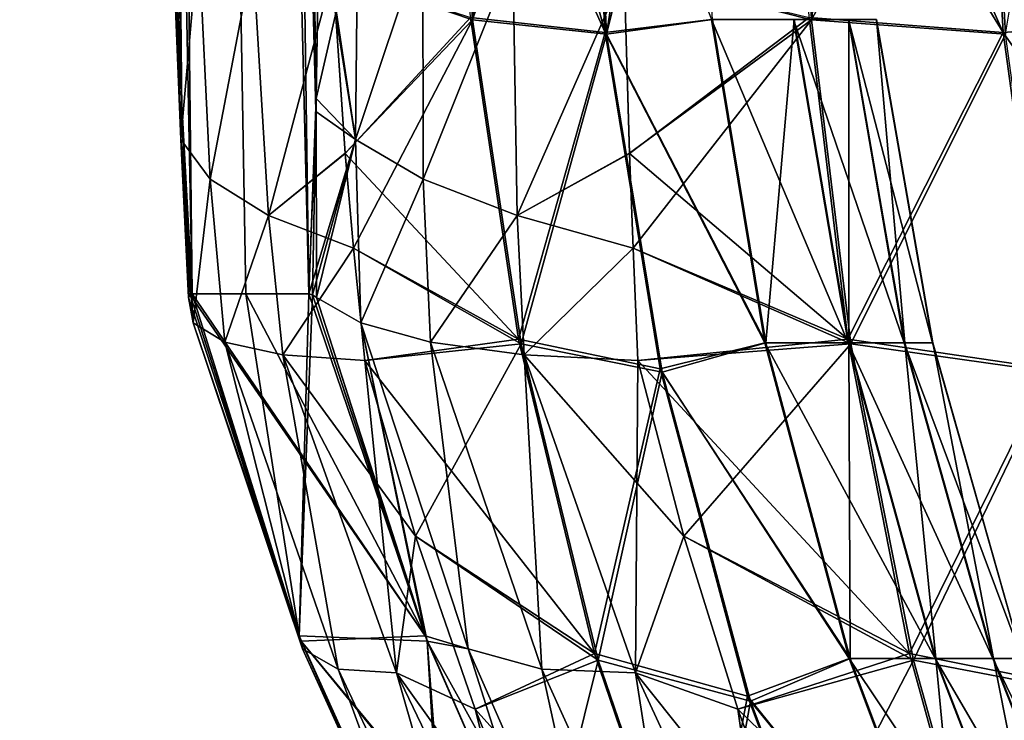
# Model space of a CAD drawing. Header units: millimetres. Extents: x -39 to 39, y -2 to 145.
# Tile 23 of 256: x -38.17 to -36.43, y 1.69 to 2.92. Entities that reach past the tile are written whole.
import ezdxf

# ---------------------------------------------------------------- set-up
doc = ezdxf.new("R2010")
doc.units = ezdxf.units.MM
doc.header["$LTSCALE"] = 65.185185
for name, color, linetype in [('217', 7, 'CONTINUOUS'), ('219', 7, 'CONTINUOUS'), ('231', 7, 'CONTINUOUS'), ('252', 7, 'CONTINUOUS'), ('253', 7, 'CONTINUOUS'), ('254', 7, 'CONTINUOUS'), ('300', 7, 'CONTINUOUS'), ('301', 7, 'CONTINUOUS'), ('303', 7, 'CONTINUOUS'), ('305', 7, 'CONTINUOUS'), ('306', 7, 'CONTINUOUS'), ('308', 7, 'CONTINUOUS'), ('310', 7, 'CONTINUOUS'), ('311', 7, 'CONTINUOUS'), ('419', 7, 'CONTINUOUS'), ('421', 7, 'CONTINUOUS')]:
    doc.layers.add(name, color=color, linetype=linetype)

msp = doc.modelspace()

# ---------------------------------------------------------------- linework, layer by layer
at = {"layer": '217', "linetype": 'Continuous'}
for points in [[(-37.8806, 2.7614, 4.0746), (-37.8626, 2.4394, 4.1877), (-38.1672, 18, 3.8915), (-37.8806, 2.7614, 4.0746)], [(-38.1672, 18, 3.8915), (-37.8626, 2.4394, 4.1877), (-38.0369, 18, 5.0076), (-38.1672, 18, 3.8915)], [(-37.8817, 2.7843, 4.0682), (-37.8806, 2.7614, 4.0746), (-38.1672, 18, 3.8915), (-37.8817, 2.7843, 4.0682)], [(-37.8951, 3.1153, 3.9965), (-37.8817, 2.7843, 4.0682), (-38.1672, 18, 3.8915), (-37.8951, 3.1153, 3.9965)], [(-37.6438, 2.7844, 5.875), (-37.6382, 3.1162, 5.9479), (-38.0369, 18, 5.0076), (-37.6438, 2.7844, 5.875)], [(-37.6444, 2.7623, 5.8687), (-37.6438, 2.7844, 5.875), (-38.0369, 18, 5.0076), (-37.6444, 2.7623, 5.8687)], [(-37.6563, 2.4394, 5.7546), (-37.6444, 2.7623, 5.8687), (-38.0369, 18, 5.0076), (-37.6563, 2.4394, 5.7546)], [(-37.7676, 2.4394, 4.9723), (-37.6563, 2.4394, 5.7546), (-38.0369, 18, 5.0076), (-37.7676, 2.4394, 4.9723)], [(-37.8626, 2.4394, 4.1877), (-37.7676, 2.4394, 4.9723), (-38.0369, 18, 5.0076), (-37.8626, 2.4394, 4.1877)]]:
    msp.add_3dface(points, dxfattribs=at)
at = {"layer": '219', "linetype": 'Continuous'}
for points in [[(-37.8817, 2.7844, -4.0681), (-37.8952, 3.1162, -3.9963), (-38.0369, 18, -5.0076), (-37.8817, 2.7844, -4.0681)], [(-37.8806, 2.7623, -4.0744), (-37.8817, 2.7844, -4.0681), (-38.0369, 18, -5.0076), (-37.8806, 2.7623, -4.0744)], [(-37.8626, 2.4394, -4.1877), (-37.8806, 2.7623, -4.0744), (-38.0369, 18, -5.0076), (-37.8626, 2.4394, -4.1877)], [(-37.7676, 2.4394, -4.972), (-37.8626, 2.4394, -4.1877), (-38.0369, 18, -5.0076), (-37.7676, 2.4394, -4.972)], [(-37.6563, 2.4394, -5.7546), (-37.7676, 2.4394, -4.972), (-38.0369, 18, -5.0076), (-37.6563, 2.4394, -5.7546)], [(-37.8739, 18, -6.1195), (-37.6563, 2.4394, -5.7546), (-38.0369, 18, -5.0076), (-37.8739, 18, -6.1195)], [(-37.6444, 2.7614, -5.8685), (-37.6563, 2.4394, -5.7546), (-37.8739, 18, -6.1195), (-37.6444, 2.7614, -5.8685)], [(-37.6438, 2.7843, -5.8749), (-37.6444, 2.7614, -5.8685), (-37.8739, 18, -6.1195), (-37.6438, 2.7843, -5.8749)], [(-37.6382, 3.1153, -5.9476), (-37.6438, 2.7843, -5.8749), (-37.8739, 18, -6.1195), (-37.6382, 3.1153, -5.9476)]]:
    msp.add_3dface(points, dxfattribs=at)
at = {"layer": '231', "linetype": 'Continuous'}
for points in [[(-37.869, 2.4328, 4.1125), (-37.6701, 1.8262, 4.0987), (-37.8664, 2.4377, 4.1494), (-37.869, 2.4328, 4.1125)], [(-37.6736, 1.8353, -4.0988), (-37.869, 2.4328, -4.1125), (-37.8664, 2.4377, -4.1494), (-37.6736, 1.8353, -4.0988)], [(-37.4509, 1.8356, 5.7915), (-37.8626, 2.4394, 4.1877), (-37.8664, 2.4377, 4.1494), (-37.4509, 1.8356, 5.7915)], [(-37.8626, 2.4394, -4.1877), (-37.6736, 1.8353, -4.0988), (-37.8664, 2.4377, -4.1494), (-37.8626, 2.4394, -4.1877)], [(-37.6701, 1.8262, 4.0987), (-37.4509, 1.8356, 5.7915), (-37.8664, 2.4377, 4.1494), (-37.6701, 1.8262, 4.0987)], [(-37.7676, 2.4394, 4.9723), (-37.8626, 2.4394, 4.1877), (-37.4509, 1.8356, 5.7915), (-37.7676, 2.4394, 4.9723)], [(-37.8626, 2.4394, -4.1877), (-37.7676, 2.4394, -4.972), (-37.6736, 1.8353, -4.0988), (-37.8626, 2.4394, -4.1877)], [(-37.6563, 2.4394, 5.7546), (-37.7676, 2.4394, 4.9723), (-37.4509, 1.8356, 5.7915), (-37.6563, 2.4394, 5.7546)], [(-37.7676, 2.4394, -4.972), (-37.6563, 2.4394, -5.7546), (-37.6736, 1.8353, -4.0988), (-37.7676, 2.4394, -4.972)], [(-37.6736, 1.8353, -4.0988), (-37.6563, 2.4394, -5.7546), (-37.65, 2.4377, -5.7925), (-37.6736, 1.8353, -4.0988)], [(-37.4473, 1.8262, -5.7907), (-37.6736, 1.8353, -4.0988), (-37.65, 2.4377, -5.7925), (-37.4473, 1.8262, -5.7907)], [(-37.6563, 2.4394, 5.7546), (-37.4509, 1.8356, 5.7915), (-37.65, 2.4377, 5.7925), (-37.6563, 2.4394, 5.7546)], [(-37.4509, 1.8356, 5.7915), (-37.6431, 2.4328, 5.8288), (-37.65, 2.4377, 5.7925), (-37.4509, 1.8356, 5.7915)], [(-37.6431, 2.4328, -5.8288), (-37.4473, 1.8262, -5.7907), (-37.65, 2.4377, -5.7925), (-37.6431, 2.4328, -5.8288)], [(-37.6736, 1.8353, -4.0988), (-37.4473, 1.8262, -5.7907), (-37.4129, 1.2577, -4.0976), (-37.6736, 1.8353, -4.0988)], [(-37.4509, 1.8356, 5.7915), (-37.6701, 1.8262, 4.0987), (-37.1989, 1.2582, 5.7253), (-37.4509, 1.8356, 5.7915)], [(-37.1989, 1.2582, 5.7253), (-37.6701, 1.8262, 4.0987), (-37.1886, 1.2377, 5.7223), (-37.1989, 1.2582, 5.7253)], [(-37.1886, 1.2377, 5.7223), (-37.6701, 1.8262, 4.0987), (-37.4025, 1.2377, 4.0978), (-37.1886, 1.2377, 5.7223)], [(-37.4025, 1.2377, 4.0978), (-37.6701, 1.8262, 4.0987), (-37.4132, 1.2582, 4.0976), (-37.4025, 1.2377, 4.0978)], [(-37.4129, 1.2577, -4.0976), (-37.4473, 1.8262, -5.7907), (-37.4025, 1.2377, -4.0978), (-37.4129, 1.2577, -4.0976)], [(-37.4025, 1.2377, -4.0978), (-37.4473, 1.8262, -5.7907), (-37.1886, 1.2377, -5.7223), (-37.4025, 1.2377, -4.0978)], [(-37.1886, 1.2377, -5.7223), (-37.4473, 1.8262, -5.7907), (-37.1989, 1.2582, -5.7253), (-37.1886, 1.2377, -5.7223)]]:
    msp.add_3dface(points, dxfattribs=at)
at = {"layer": '252', "linetype": 'Continuous'}
for points in [[(-36.797, 3.5023, 7.1831), (-37.0998, 3.0074, 6.8728), (-36.7687, 2.923, 7.1546), (-36.797, 3.5023, 7.1831)], [(-36.6973, 3.5023, 7.2826), (-36.797, 3.5023, 7.1831), (-36.7687, 2.923, 7.1546), (-36.6973, 3.5023, 7.2826)], [(-36.46, 3.5023, 7.5438), (-36.6973, 3.5023, 7.2826), (-36.7687, 2.923, 7.1546), (-36.46, 3.5023, 7.5438)], [(-36.4264, 2.8977, 7.5163), (-36.46, 3.5023, 7.5438), (-36.7687, 2.923, 7.1546), (-36.4264, 2.8977, 7.5163)], [(-36.3258, 3.5023, 7.7091), (-36.46, 3.5023, 7.5438), (-36.4264, 2.8977, 7.5163), (-36.3258, 3.5023, 7.7091)], [(-37.0998, 3.0074, 6.8728), (-37.09, 2.688, 6.8249), (-36.7687, 2.923, 7.1546), (-37.0998, 3.0074, 6.8728)], [(-37.09, 2.688, 6.8249), (-37.0837, 2.5203, 6.7911), (-36.7687, 2.923, 7.1546), (-37.09, 2.688, 6.8249)], [(-36.7687, 2.923, 7.1546), (-37.0837, 2.5203, 6.7911), (-36.6991, 2.3511, 7.0829), (-36.7687, 2.923, 7.1546)], [(-36.4264, 2.8977, 7.5163), (-36.7687, 2.923, 7.1546), (-36.6991, 2.3511, 7.0829), (-36.4264, 2.8977, 7.5163)], [(-36.3436, 2.3013, 7.4462), (-36.4264, 2.8977, 7.5163), (-36.6991, 2.3511, 7.0829), (-36.3436, 2.3013, 7.4462)], [(-37.0837, 2.5203, 6.7911), (-37.0756, 2.3218, 6.7427), (-36.6991, 2.3511, 7.0829), (-37.0837, 2.5203, 6.7911)], [(-36.6991, 2.3511, 7.0829), (-37.0756, 2.3218, 6.7427), (-36.9941, 2.0116, 6.7028), (-36.6991, 2.3511, 7.0829)], [(-36.5886, 1.7926, 6.969), (-36.6991, 2.3511, 7.0829), (-36.9941, 2.0116, 6.7028), (-36.5886, 1.7926, 6.969)], [(-36.3436, 2.3013, 7.4462), (-36.6991, 2.3511, 7.0829), (-36.5886, 1.7926, 6.969), (-36.3436, 2.3013, 7.4462)], [(-36.2122, 1.7202, 7.3349), (-36.3436, 2.3013, 7.4462), (-36.5886, 1.7926, 6.969), (-36.2122, 1.7202, 7.3349)], [(-36.8987, 1.7063, 6.6516), (-36.5886, 1.7926, 6.969), (-36.9941, 2.0116, 6.7028), (-36.8987, 1.7063, 6.6516)], [(-36.7894, 1.4069, 6.5897), (-36.5886, 1.7926, 6.969), (-36.8987, 1.7063, 6.6516), (-36.7894, 1.4069, 6.5897)], [(-36.4384, 1.2535, 6.8142), (-36.5886, 1.7926, 6.969), (-36.7894, 1.4069, 6.5897), (-36.4384, 1.2535, 6.8142)], [(-36.2122, 1.7202, 7.3349), (-36.5886, 1.7926, 6.969), (-36.4384, 1.2535, 6.8142), (-36.2122, 1.7202, 7.3349)], [(-36.0335, 1.1611, 7.1836), (-36.2122, 1.7202, 7.3349), (-36.4384, 1.2535, 6.8142), (-36.0335, 1.1611, 7.1836)]]:
    msp.add_3dface(points, dxfattribs=at)
at = {"layer": '253', "linetype": 'Continuous'}
for points in [[(-37.4021, 3.5023, -2.585), (-37.6144, 3.0074, -2.9635), (-37.3676, 2.923, -2.6056), (-37.4021, 3.5023, -2.585)], [(-37.4049, 3.5023, 2.5896), (-37.2995, 3.5023, 2.4052), (-37.1332, 2.9007, 2.1725), (-37.4049, 3.5023, 2.5896)], [(-37.4049, 3.5023, 2.5896), (-37.1332, 2.9007, 2.1725), (-37.3708, 2.9273, 2.61), (-37.4049, 3.5023, 2.5896)], [(-37.2995, 3.5023, -2.4052), (-37.4021, 3.5023, -2.585), (-37.3676, 2.923, -2.6056), (-37.2995, 3.5023, -2.4052)], [(-37.1698, 3.5023, -2.1492), (-37.2995, 3.5023, -2.4052), (-37.3676, 2.923, -2.6056), (-37.1698, 3.5023, -2.1492)], [(-37.1306, 2.8977, -2.1677), (-37.1698, 3.5023, -2.1492), (-37.3676, 2.923, -2.6056), (-37.1306, 2.8977, -2.1677)], [(-37.2995, 3.5023, 2.4052), (-37.1721, 3.5023, 2.1541), (-37.1332, 2.9007, 2.1725), (-37.2995, 3.5023, 2.4052)], [(-37.1721, 3.5023, 2.1541), (-36.9453, 2.924, 1.7114), (-37.1332, 2.9007, 2.1725), (-37.1721, 3.5023, 2.1541)], [(-37.1586, 3.5023, -2.1253), (-37.1698, 3.5023, -2.1492), (-37.1306, 2.8977, -2.1677), (-37.1586, 3.5023, -2.1253)], [(-37.0353, 3.5023, -1.8372), (-37.1586, 3.5023, -2.1253), (-37.1306, 2.8977, -2.1677), (-37.0353, 3.5023, -1.8372)], [(-36.9813, 3.5023, -1.6928), (-37.0353, 3.5023, -1.8372), (-37.1306, 2.8977, -2.1677), (-36.9813, 3.5023, -1.6928)], [(-36.9435, 2.924, -1.7062), (-36.9813, 3.5023, -1.6928), (-37.1306, 2.8977, -2.1677), (-36.9435, 2.924, -1.7062)], [(-37.6144, 3.0074, 2.9635), (-37.3708, 2.9273, 2.61), (-37.5926, 2.6873, 3.0074), (-37.6144, 3.0074, 2.9635)], [(-37.6144, 3.0074, -2.9635), (-37.5926, 2.688, -3.0073), (-37.3676, 2.923, -2.6056), (-37.6144, 3.0074, -2.9635)], [(-37.3708, 2.9273, 2.61), (-37.2862, 2.3594, 2.6607), (-37.5926, 2.6873, 3.0074), (-37.3708, 2.9273, 2.61)], [(-37.5926, 2.688, -3.0073), (-37.5777, 2.5203, -3.0383), (-37.3676, 2.923, -2.6056), (-37.5926, 2.688, -3.0073)], [(-37.3676, 2.923, -2.6056), (-37.5777, 2.5203, -3.0383), (-37.2817, 2.3511, -2.6569), (-37.3676, 2.923, -2.6056)], [(-37.3708, 2.9273, 2.61), (-37.1332, 2.9007, 2.1725), (-37.2862, 2.3594, 2.6607), (-37.3708, 2.9273, 2.61)], [(-37.1306, 2.8977, -2.1677), (-37.3676, 2.923, -2.6056), (-37.2817, 2.3511, -2.6569), (-37.1306, 2.8977, -2.1677)], [(-36.9453, 2.924, 1.7114), (-36.8515, 2.353, 1.745), (-37.1332, 2.9007, 2.1725), (-36.9453, 2.924, 1.7114)], [(-36.8496, 2.353, -1.7397), (-36.9435, 2.924, -1.7062), (-37.1306, 2.8977, -2.1677), (-36.8496, 2.353, -1.7397)], [(-36.8515, 2.353, 1.745), (-36.9453, 2.924, 1.7114), (-36.7041, 2.353, 1.2593), (-36.8515, 2.353, 1.745)], [(-36.7041, 2.353, 1.2593), (-36.9453, 2.924, 1.7114), (-36.8007, 2.924, 1.2351), (-36.7041, 2.353, 1.2593)], [(-36.8496, 2.353, -1.7397), (-36.7994, 2.924, -1.2298), (-36.9435, 2.924, -1.7062), (-36.8496, 2.353, -1.7397)], [(-36.7027, 2.353, -1.2539), (-36.7994, 2.924, -1.2298), (-36.8496, 2.353, -1.7397), (-36.7027, 2.353, -1.2539)], [(-36.7041, 2.353, 1.2593), (-36.8007, 2.924, 1.2351), (-36.6049, 2.353, 0.7616), (-36.7041, 2.353, 1.2593)], [(-36.6049, 2.353, 0.7616), (-36.8007, 2.924, 1.2351), (-36.7035, 2.924, 0.7469), (-36.6049, 2.353, 0.7616)], [(-36.7027, 2.353, -1.2539), (-36.7027, 2.924, -0.7415), (-36.7994, 2.924, -1.2298), (-36.7027, 2.353, -1.2539)], [(-36.6049, 2.353, 0.7616), (-36.7035, 2.924, 0.7469), (-36.555, 2.353, 0.2565), (-36.6049, 2.353, 0.7616)], [(-36.555, 2.353, 0.2565), (-36.7035, 2.924, 0.7469), (-36.6545, 2.924, 0.2516), (-36.555, 2.353, 0.2565)], [(-36.6041, 2.353, -0.7561), (-36.6542, 2.924, -0.2461), (-36.7027, 2.924, -0.7415), (-36.6041, 2.353, -0.7561)], [(-36.6041, 2.353, -0.7561), (-36.7027, 2.924, -0.7415), (-36.7027, 2.353, -1.2539), (-36.6041, 2.353, -0.7561)], [(-36.555, 2.353, 0.2565), (-36.6545, 2.924, 0.2516), (-36.5547, 2.353, -0.251), (-36.555, 2.353, 0.2565)], [(-36.5547, 2.353, -0.251), (-36.6545, 2.924, 0.2516), (-36.6542, 2.924, -0.2461), (-36.5547, 2.353, -0.251)], [(-36.5547, 2.353, -0.251), (-36.6542, 2.924, -0.2461), (-36.6041, 2.353, -0.7561), (-36.5547, 2.353, -0.251)], [(-37.1332, 2.9007, 2.1725), (-37.0361, 2.3072, 2.2184), (-37.2862, 2.3594, 2.6607), (-37.1332, 2.9007, 2.1725)], [(-37.0325, 2.3013, -2.214), (-37.1306, 2.8977, -2.1677), (-37.2817, 2.3511, -2.6569), (-37.0325, 2.3013, -2.214)], [(-37.1332, 2.9007, 2.1725), (-36.8515, 2.353, 1.745), (-37.0361, 2.3072, 2.2184), (-37.1332, 2.9007, 2.1725)], [(-37.0325, 2.3013, -2.214), (-36.8496, 2.353, -1.7397), (-37.1306, 2.8977, -2.1677), (-37.0325, 2.3013, -2.214)], [(-37.5926, 2.6873, 3.0074), (-37.2862, 2.3594, 2.6607), (-37.5777, 2.5202, 3.0383), (-37.5926, 2.6873, 3.0074)], [(-37.5777, 2.5203, -3.0383), (-37.5575, 2.3218, -3.0829), (-37.2817, 2.3511, -2.6569), (-37.5777, 2.5203, -3.0383)], [(-37.5777, 2.5202, 3.0383), (-37.2862, 2.3594, 2.6607), (-37.5575, 2.3218, 3.0829), (-37.5777, 2.5202, 3.0383)], [(-37.2862, 2.3594, 2.6607), (-37.152, 1.8046, 2.7411), (-37.5575, 2.3218, 3.0829), (-37.2862, 2.3594, 2.6607)], [(-37.2817, 2.3511, -2.6569), (-37.5575, 2.3218, -3.0829), (-37.4683, 2.0115, -3.1003), (-37.2817, 2.3511, -2.6569)], [(-37.1456, 1.7926, -2.7383), (-37.2817, 2.3511, -2.6569), (-37.4683, 2.0115, -3.1003), (-37.1456, 1.7926, -2.7383)], [(-37.2862, 2.3594, 2.6607), (-37.0361, 2.3072, 2.2184), (-37.152, 1.8046, 2.7411), (-37.2862, 2.3594, 2.6607)], [(-37.0325, 2.3013, -2.214), (-37.2817, 2.3511, -2.6569), (-37.1456, 1.7926, -2.7383), (-37.0325, 2.3013, -2.214)], [(-36.8515, 2.353, 1.745), (-36.7026, 1.7953, 1.7983), (-37.0361, 2.3072, 2.2184), (-36.8515, 2.353, 1.745)], [(-36.7007, 1.7953, -1.7929), (-36.8496, 2.353, -1.7397), (-37.0325, 2.3013, -2.214), (-36.7007, 1.7953, -1.7929)], [(-36.7026, 1.7953, 1.7983), (-36.8515, 2.353, 1.745), (-36.5507, 1.7953, 1.2978), (-36.7026, 1.7953, 1.7983)], [(-36.5507, 1.7953, 1.2978), (-36.8515, 2.353, 1.745), (-36.7041, 2.353, 1.2593), (-36.5507, 1.7953, 1.2978)], [(-36.7007, 1.7953, -1.7929), (-36.7027, 2.353, -1.2539), (-36.8496, 2.353, -1.7397), (-36.7007, 1.7953, -1.7929)], [(-36.5507, 1.7953, 1.2978), (-36.7041, 2.353, 1.2593), (-36.4485, 1.7953, 0.7849), (-36.5507, 1.7953, 1.2978)], [(-36.4485, 1.7953, 0.7849), (-36.7041, 2.353, 1.2593), (-36.6049, 2.353, 0.7616), (-36.4485, 1.7953, 0.7849)], [(-36.5493, 1.7953, -1.2922), (-36.6041, 2.353, -0.7561), (-36.7027, 2.353, -1.2539), (-36.5493, 1.7953, -1.2922)], [(-36.5493, 1.7953, -1.2922), (-36.7027, 2.353, -1.2539), (-36.7007, 1.7953, -1.7929), (-36.5493, 1.7953, -1.2922)], [(-36.4485, 1.7953, 0.7849), (-36.6049, 2.353, 0.7616), (-36.397, 1.7953, 0.2644), (-36.4485, 1.7953, 0.7849)], [(-36.397, 1.7953, 0.2644), (-36.6049, 2.353, 0.7616), (-36.555, 2.353, 0.2565), (-36.397, 1.7953, 0.2644)], [(-36.4476, 1.7953, -0.7792), (-36.5547, 2.353, -0.251), (-36.6041, 2.353, -0.7561), (-36.4476, 1.7953, -0.7792)], [(-36.4476, 1.7953, -0.7792), (-36.6041, 2.353, -0.7561), (-36.5493, 1.7953, -1.2922), (-36.4476, 1.7953, -0.7792)], [(-36.397, 1.7953, 0.2644), (-36.555, 2.353, 0.2565), (-36.3967, 1.7953, -0.2586), (-36.397, 1.7953, 0.2644)], [(-36.3967, 1.7953, -0.2586), (-36.555, 2.353, 0.2565), (-36.5547, 2.353, -0.251), (-36.3967, 1.7953, -0.2586)], [(-36.3967, 1.7953, -0.2586), (-36.5547, 2.353, -0.251), (-36.4476, 1.7953, -0.7792), (-36.3967, 1.7953, -0.2586)], [(-37.5575, 2.3218, 3.0829), (-37.152, 1.8046, 2.7411), (-37.4684, 2.0116, 3.1003), (-37.5575, 2.3218, 3.0829)], [(-37.0361, 2.3072, 2.2184), (-36.8819, 1.7287, 2.2914), (-37.152, 1.8046, 2.7411), (-37.0361, 2.3072, 2.2184)], [(-36.8767, 1.7202, -2.2874), (-37.0325, 2.3013, -2.214), (-37.1456, 1.7926, -2.7383), (-36.8767, 1.7202, -2.2874)], [(-37.0361, 2.3072, 2.2184), (-36.7026, 1.7953, 1.7983), (-36.8819, 1.7287, 2.2914), (-37.0361, 2.3072, 2.2184)], [(-36.8767, 1.7202, -2.2874), (-36.7007, 1.7953, -1.7929), (-37.0325, 2.3013, -2.214), (-36.8767, 1.7202, -2.2874)], [(-37.4684, 2.0116, 3.1003), (-37.152, 1.8046, 2.7411), (-37.363, 1.7063, 3.1251), (-37.4684, 2.0116, 3.1003)], [(-37.3629, 1.706, -3.1252), (-37.1456, 1.7926, -2.7383), (-37.4683, 2.0115, -3.1003), (-37.3629, 1.706, -3.1252)], [(-37.152, 1.8046, 2.7411), (-36.9696, 1.2689, 2.8504), (-37.363, 1.7063, 3.1251), (-37.152, 1.8046, 2.7411)], [(-37.2413, 1.4065, -3.1567), (-37.1456, 1.7926, -2.7383), (-37.3629, 1.706, -3.1252), (-37.2413, 1.4065, -3.1567)], [(-36.9605, 1.2535, -2.8489), (-37.1456, 1.7926, -2.7383), (-37.2413, 1.4065, -3.1567), (-36.9605, 1.2535, -2.8489)], [(-37.152, 1.8046, 2.7411), (-36.8819, 1.7287, 2.2914), (-36.9696, 1.2689, 2.8504), (-37.152, 1.8046, 2.7411)], [(-36.8767, 1.7202, -2.2874), (-37.1456, 1.7926, -2.7383), (-36.9605, 1.2535, -2.8489), (-36.8767, 1.7202, -2.2874)], [(-36.7026, 1.7953, 1.7983), (-36.5002, 1.257, 1.8707), (-36.8819, 1.7287, 2.2914), (-36.7026, 1.7953, 1.7983)], [(-36.4982, 1.257, -1.8651), (-36.7007, 1.7953, -1.7929), (-36.8767, 1.7202, -2.2874), (-36.4982, 1.257, -1.8651)], [(-36.5002, 1.257, 1.8707), (-36.7026, 1.7953, 1.7983), (-36.3422, 1.257, 1.3501), (-36.5002, 1.257, 1.8707)], [(-36.3422, 1.257, 1.3501), (-36.7026, 1.7953, 1.7983), (-36.5507, 1.7953, 1.2978), (-36.3422, 1.257, 1.3501)], [(-36.4982, 1.257, -1.8651), (-36.5493, 1.7953, -1.2922), (-36.7007, 1.7953, -1.7929), (-36.4982, 1.257, -1.8651)], [(-36.3422, 1.257, 1.3501), (-36.5507, 1.7953, 1.2978), (-36.2359, 1.257, 0.8165), (-36.3422, 1.257, 1.3501)], [(-36.2359, 1.257, 0.8165), (-36.5507, 1.7953, 1.2978), (-36.4485, 1.7953, 0.7849), (-36.2359, 1.257, 0.8165)], [(-36.3407, 1.257, -1.3443), (-36.4476, 1.7953, -0.7792), (-36.5493, 1.7953, -1.2922), (-36.3407, 1.257, -1.3443)], [(-36.3407, 1.257, -1.3443), (-36.5493, 1.7953, -1.2922), (-36.4982, 1.257, -1.8651), (-36.3407, 1.257, -1.3443)], [(-36.2359, 1.257, 0.8165), (-36.4485, 1.7953, 0.7849), (-36.1823, 1.257, 0.275), (-36.2359, 1.257, 0.8165)], [(-36.1823, 1.257, 0.275), (-36.4485, 1.7953, 0.7849), (-36.397, 1.7953, 0.2644), (-36.1823, 1.257, 0.275)], [(-36.235, 1.257, -0.8106), (-36.3967, 1.7953, -0.2586), (-36.4476, 1.7953, -0.7792), (-36.235, 1.257, -0.8106)], [(-36.235, 1.257, -0.8106), (-36.4476, 1.7953, -0.7792), (-36.3407, 1.257, -1.3443), (-36.235, 1.257, -0.8106)], [(-36.8819, 1.7287, 2.2914), (-36.6722, 1.1719, 2.3905), (-36.9696, 1.2689, 2.8504), (-36.8819, 1.7287, 2.2914)], [(-36.8819, 1.7287, 2.2914), (-36.5002, 1.257, 1.8707), (-36.6722, 1.1719, 2.3905), (-36.8819, 1.7287, 2.2914)], [(-37.363, 1.7063, 3.1251), (-36.9696, 1.2689, 2.8504), (-37.2414, 1.4069, 3.1567), (-37.363, 1.7063, 3.1251)], [(-36.665, 1.1611, -2.3873), (-36.8767, 1.7202, -2.2874), (-36.9605, 1.2535, -2.8489), (-36.665, 1.1611, -2.3873)], [(-36.665, 1.1611, -2.3873), (-36.4982, 1.257, -1.8651), (-36.8767, 1.7202, -2.2874), (-36.665, 1.1611, -2.3873)]]:
    msp.add_3dface(points, dxfattribs=at)
at = {"layer": '254', "linetype": 'Continuous'}
for points in [[(-36.8009, 3.5023, -7.1794), (-36.6968, 3.5023, -7.2832), (-36.4302, 2.9007, -7.5123), (-36.8009, 3.5023, -7.1794)], [(-36.773, 2.9273, -7.1512), (-36.8009, 3.5023, -7.1794), (-36.4302, 2.9007, -7.5123), (-36.773, 2.9273, -7.1512)], [(-36.6968, 3.5023, -7.2832), (-36.4635, 3.5023, -7.5396), (-36.4302, 2.9007, -7.5123), (-36.6968, 3.5023, -7.2832)], [(-36.4635, 3.5023, -7.5396), (-36.1294, 2.924, -7.9091), (-36.4302, 2.9007, -7.5123), (-36.4635, 3.5023, -7.5396)], [(-37.0998, 3.0074, -6.8728), (-36.773, 2.9273, -7.1512), (-37.09, 2.6873, -6.8247), (-37.0998, 3.0074, -6.8728)], [(-36.773, 2.9273, -7.1512), (-36.7044, 2.3594, -7.0803), (-37.09, 2.6873, -6.8247), (-36.773, 2.9273, -7.1512)], [(-36.7044, 2.3594, -7.0803), (-36.773, 2.9273, -7.1512), (-36.4302, 2.9007, -7.5123), (-36.7044, 2.3594, -7.0803)], [(-36.1294, 2.924, -7.9091), (-36.0474, 2.353, -7.8523), (-36.4302, 2.9007, -7.5123), (-36.1294, 2.924, -7.9091)], [(-36.7044, 2.3594, -7.0803), (-36.4302, 2.9007, -7.5123), (-36.3483, 2.3072, -7.4428), (-36.7044, 2.3594, -7.0803)], [(-36.4302, 2.9007, -7.5123), (-36.0474, 2.353, -7.8523), (-36.3483, 2.3072, -7.4428), (-36.4302, 2.9007, -7.5123)], [(-37.09, 2.6873, -6.8247), (-36.7044, 2.3594, -7.0803), (-37.0837, 2.5202, -6.791), (-37.09, 2.6873, -6.8247)], [(-36.7044, 2.3594, -7.0803), (-37.0756, 2.3218, -6.7427), (-37.0837, 2.5202, -6.791), (-36.7044, 2.3594, -7.0803)], [(-36.5956, 1.8046, -6.9679), (-37.0756, 2.3218, -6.7427), (-36.7044, 2.3594, -7.0803), (-36.5956, 1.8046, -6.9679)], [(-36.5956, 1.8046, -6.9679), (-36.7044, 2.3594, -7.0803), (-36.3483, 2.3072, -7.4428), (-36.5956, 1.8046, -6.9679)], [(-36.9941, 2.0116, -6.7028), (-37.0756, 2.3218, -6.7427), (-36.5956, 1.8046, -6.9679), (-36.9941, 2.0116, -6.7028)], [(-36.5956, 1.8046, -6.9679), (-36.3483, 2.3072, -7.4428), (-36.2182, 1.7287, -7.3324), (-36.5956, 1.8046, -6.9679)], [(-36.8988, 1.7063, -6.6516), (-36.9941, 2.0116, -6.7028), (-36.5956, 1.8046, -6.9679), (-36.8988, 1.7063, -6.6516)], [(-36.4477, 1.2689, -6.8151), (-36.8988, 1.7063, -6.6516), (-36.5956, 1.8046, -6.9679), (-36.4477, 1.2689, -6.8151)], [(-36.4477, 1.2689, -6.8151), (-36.5956, 1.8046, -6.9679), (-36.2182, 1.7287, -7.3324), (-36.4477, 1.2689, -6.8151)], [(-36.4477, 1.2689, -6.8151), (-36.2182, 1.7287, -7.3324), (-36.0414, 1.1719, -7.1824), (-36.4477, 1.2689, -6.8151)], [(-36.7895, 1.4069, -6.5897), (-36.8988, 1.7063, -6.6516), (-36.4477, 1.2689, -6.8151), (-36.7895, 1.4069, -6.5897)]]:
    msp.add_3dface(points, dxfattribs=at)
at = {"layer": '300', "linetype": 'Continuous'}
for points in [[(-37.6431, 2.4328, 5.8288), (-37.4509, 1.8356, 5.7915), (-37.565, 2.3882, 6.0885), (-37.6431, 2.4328, 5.8288)], [(-37.4509, 1.8356, 5.7915), (-37.3753, 1.8123, 6.0508), (-37.565, 2.3882, 6.0885), (-37.4509, 1.8356, 5.7915)], [(-37.3753, 1.8123, 6.0508), (-37.4415, 2.3541, 6.333), (-37.565, 2.3882, 6.0885), (-37.3753, 1.8123, 6.0508)], [(-37.2451, 1.7769, 6.2922), (-37.2765, 2.3318, 6.5535), (-37.4415, 2.3541, 6.333), (-37.2451, 1.7769, 6.2922)], [(-37.2451, 1.7769, 6.2922), (-37.4415, 2.3541, 6.333), (-37.3753, 1.8123, 6.0508), (-37.2451, 1.7769, 6.2922)], [(-37.0799, 1.7703, 6.5111), (-37.0756, 2.3218, 6.7427), (-37.2765, 2.3318, 6.5535), (-37.0799, 1.7703, 6.5111)], [(-37.0799, 1.7703, 6.5111), (-37.2765, 2.3318, 6.5535), (-37.2451, 1.7769, 6.2922), (-37.0799, 1.7703, 6.5111)], [(-36.9941, 2.0116, 6.7028), (-37.0756, 2.3218, 6.7427), (-37.0799, 1.7703, 6.5111), (-36.9941, 2.0116, 6.7028)], [(-36.8987, 1.7063, 6.6516), (-36.9941, 2.0116, 6.7028), (-37.0799, 1.7703, 6.5111), (-36.8987, 1.7063, 6.6516)], [(-37.4509, 1.8356, 5.7915), (-37.1989, 1.2582, 5.7253), (-37.3753, 1.8123, 6.0508), (-37.4509, 1.8356, 5.7915)], [(-37.1989, 1.2582, 5.7253), (-37.1321, 1.2599, 5.9862), (-37.3753, 1.8123, 6.0508), (-37.1989, 1.2582, 5.7253)], [(-37.1321, 1.2599, 5.9862), (-37.2451, 1.7769, 6.2922), (-37.3753, 1.8123, 6.0508), (-37.1321, 1.2599, 5.9862)], [(-36.995, 1.2255, 6.2244), (-37.0799, 1.7703, 6.5111), (-37.2451, 1.7769, 6.2922), (-36.995, 1.2255, 6.2244)], [(-36.995, 1.2255, 6.2244), (-37.2451, 1.7769, 6.2922), (-37.1321, 1.2599, 5.9862), (-36.995, 1.2255, 6.2244)], [(-36.8319, 1.2353, 6.4427), (-36.8987, 1.7063, 6.6516), (-37.0799, 1.7703, 6.5111), (-36.8319, 1.2353, 6.4427)], [(-36.8319, 1.2353, 6.4427), (-37.0799, 1.7703, 6.5111), (-36.995, 1.2255, 6.2244), (-36.8319, 1.2353, 6.4427)], [(-36.7894, 1.4069, 6.5897), (-36.8987, 1.7063, 6.6516), (-36.8319, 1.2353, 6.4427), (-36.7894, 1.4069, 6.5897)]]:
    msp.add_3dface(points, dxfattribs=at)
at = {"layer": '301', "linetype": 'Continuous'}
for points in [[(-37.6701, 1.8262, 4.0987), (-37.869, 2.4328, 4.1125), (-37.8609, 2.3882, 3.8415), (-37.6701, 1.8262, 4.0987)], [(-37.6678, 1.8123, 3.8288), (-37.6701, 1.8262, 4.0987), (-37.8609, 2.3882, 3.8415), (-37.6678, 1.8123, 3.8288)], [(-37.6678, 1.8123, 3.8288), (-37.8609, 2.3882, 3.8415), (-37.8048, 2.3541, 3.5734), (-37.6678, 1.8123, 3.8288)], [(-37.6045, 1.7769, 3.5619), (-37.6678, 1.8123, 3.8288), (-37.8048, 2.3541, 3.5734), (-37.6045, 1.7769, 3.5619)], [(-37.6045, 1.7769, 3.5619), (-37.8048, 2.3541, 3.5734), (-37.7025, 2.3318, 3.3177), (-37.6045, 1.7769, 3.5619)], [(-37.5575, 2.3218, 3.0829), (-37.4684, 2.0116, 3.1003), (-37.7025, 2.3318, 3.3177), (-37.5575, 2.3218, 3.0829)], [(-37.4684, 2.0116, 3.1003), (-37.5016, 1.7703, 3.3078), (-37.7025, 2.3318, 3.3177), (-37.4684, 2.0116, 3.1003)], [(-37.5016, 1.7703, 3.3078), (-37.6045, 1.7769, 3.5619), (-37.7025, 2.3318, 3.3177), (-37.5016, 1.7703, 3.3078)], [(-37.4684, 2.0116, 3.1003), (-37.363, 1.7063, 3.1251), (-37.5016, 1.7703, 3.3078), (-37.4684, 2.0116, 3.1003)], [(-37.4132, 1.2582, 4.0976), (-37.6701, 1.8262, 4.0987), (-37.4162, 1.2599, 3.8283), (-37.4132, 1.2582, 4.0976)], [(-37.4162, 1.2599, 3.8283), (-37.6701, 1.8262, 4.0987), (-37.6678, 1.8123, 3.8288), (-37.4162, 1.2599, 3.8283)], [(-37.4162, 1.2599, 3.8283), (-37.6678, 1.8123, 3.8288), (-37.6045, 1.7769, 3.5619), (-37.4162, 1.2599, 3.8283)], [(-37.3454, 1.2255, 3.5627), (-37.4162, 1.2599, 3.8283), (-37.6045, 1.7769, 3.5619), (-37.3454, 1.2255, 3.5627)], [(-37.3454, 1.2255, 3.5627), (-37.6045, 1.7769, 3.5619), (-37.5016, 1.7703, 3.3078), (-37.3454, 1.2255, 3.5627)], [(-37.363, 1.7063, 3.1251), (-37.2414, 1.4069, 3.1567), (-37.5016, 1.7703, 3.3078), (-37.363, 1.7063, 3.1251)], [(-37.2414, 1.4069, 3.1567), (-37.2443, 1.2353, 3.3097), (-37.5016, 1.7703, 3.3078), (-37.2414, 1.4069, 3.1567)], [(-37.2443, 1.2353, 3.3097), (-37.3454, 1.2255, 3.5627), (-37.5016, 1.7703, 3.3078), (-37.2443, 1.2353, 3.3097)]]:
    msp.add_3dface(points, dxfattribs=at)
at = {"layer": '303', "linetype": 'Continuous'}
for points in [[(-37.6381, 3.1404, 5.9515), (-37.6382, 3.1162, 5.9479), (-37.5742, 2.7117, 6.1395), (-37.6381, 3.1404, 5.9515)], [(-37.6381, 3.1404, 5.9515), (-37.5742, 2.7117, 6.1395), (-37.5703, 3.1038, 6.2152), (-37.6381, 3.1404, 5.9515)], [(-37.6382, 3.1162, 5.9479), (-37.6438, 2.7844, 5.875), (-37.5742, 2.7117, 6.1395), (-37.6382, 3.1162, 5.9479)], [(-37.5703, 3.1038, 6.2152), (-37.5742, 2.7117, 6.1395), (-37.455, 3.0685, 6.4621), (-37.5703, 3.1038, 6.2152)], [(-37.5742, 2.7117, 6.1395), (-37.4545, 2.6418, 6.3861), (-37.455, 3.0685, 6.4621), (-37.5742, 2.7117, 6.1395)], [(-37.455, 3.0685, 6.4621), (-37.4545, 2.6418, 6.3861), (-37.2961, 3.0366, 6.6841), (-37.455, 3.0685, 6.4621)], [(-37.4545, 2.6418, 6.3861), (-37.2887, 2.578, 6.6063), (-37.2961, 3.0366, 6.6841), (-37.4545, 2.6418, 6.3861)], [(-37.2887, 2.578, 6.6063), (-37.0998, 3.0074, 6.8728), (-37.2961, 3.0366, 6.6841), (-37.2887, 2.578, 6.6063)], [(-37.09, 2.688, 6.8249), (-37.0998, 3.0074, 6.8728), (-37.2887, 2.578, 6.6063), (-37.09, 2.688, 6.8249)], [(-37.6438, 2.7844, 5.875), (-37.6444, 2.7623, 5.8687), (-37.6563, 2.4394, 5.7546), (-37.6438, 2.7844, 5.875)], [(-37.6438, 2.7844, 5.875), (-37.6563, 2.4394, 5.7546), (-37.65, 2.4377, 5.7925), (-37.6438, 2.7844, 5.875)], [(-37.6431, 2.4328, 5.8288), (-37.6438, 2.7844, 5.875), (-37.65, 2.4377, 5.7925), (-37.6431, 2.4328, 5.8288)], [(-37.6438, 2.7844, 5.875), (-37.6431, 2.4328, 5.8288), (-37.5742, 2.7117, 6.1395), (-37.6438, 2.7844, 5.875)], [(-37.6431, 2.4328, 5.8288), (-37.565, 2.3882, 6.0885), (-37.5742, 2.7117, 6.1395), (-37.6431, 2.4328, 5.8288)], [(-37.5742, 2.7117, 6.1395), (-37.565, 2.3882, 6.0885), (-37.4545, 2.6418, 6.3861), (-37.5742, 2.7117, 6.1395)], [(-37.0837, 2.5203, 6.7911), (-37.09, 2.688, 6.8249), (-37.2887, 2.578, 6.6063), (-37.0837, 2.5203, 6.7911)], [(-37.565, 2.3882, 6.0885), (-37.4415, 2.3541, 6.333), (-37.4545, 2.6418, 6.3861), (-37.565, 2.3882, 6.0885)], [(-37.4545, 2.6418, 6.3861), (-37.4415, 2.3541, 6.333), (-37.2887, 2.578, 6.6063), (-37.4545, 2.6418, 6.3861)], [(-37.4415, 2.3541, 6.333), (-37.2765, 2.3318, 6.5535), (-37.2887, 2.578, 6.6063), (-37.4415, 2.3541, 6.333)], [(-37.2765, 2.3318, 6.5535), (-37.0837, 2.5203, 6.7911), (-37.2887, 2.578, 6.6063), (-37.2765, 2.3318, 6.5535)], [(-37.0756, 2.3218, 6.7427), (-37.0837, 2.5203, 6.7911), (-37.2765, 2.3318, 6.5535), (-37.0756, 2.3218, 6.7427)]]:
    msp.add_3dface(points, dxfattribs=at)
at = {"layer": '305', "linetype": 'Continuous'}
for points in [[(-37.8817, 2.7843, 4.0682), (-37.8951, 3.1153, 3.9965), (-37.8987, 3.1038, 3.7205), (-37.8817, 2.7843, 4.0682)], [(-37.8829, 2.7117, 3.7947), (-37.8817, 2.7843, 4.0682), (-37.8987, 3.1038, 3.7205), (-37.8829, 2.7117, 3.7947)], [(-37.8513, 3.0685, 3.4521), (-37.8829, 2.7117, 3.7947), (-37.8987, 3.1038, 3.7205), (-37.8513, 3.0685, 3.4521)], [(-37.8311, 2.6418, 3.5255), (-37.8829, 2.7117, 3.7947), (-37.8513, 3.0685, 3.4521), (-37.8311, 2.6418, 3.5255)], [(-37.7553, 3.0366, 3.1966), (-37.8311, 2.6418, 3.5255), (-37.8513, 3.0685, 3.4521), (-37.7553, 3.0366, 3.1966)], [(-37.728, 2.578, 3.2699), (-37.8311, 2.6418, 3.5255), (-37.7553, 3.0366, 3.1966), (-37.728, 2.578, 3.2699)], [(-37.6144, 3.0074, 2.9635), (-37.728, 2.578, 3.2699), (-37.7553, 3.0366, 3.1966), (-37.6144, 3.0074, 2.9635)], [(-37.6144, 3.0074, 2.9635), (-37.5926, 2.6873, 3.0074), (-37.728, 2.578, 3.2699), (-37.6144, 3.0074, 2.9635)], [(-37.8806, 2.7614, 4.0746), (-37.8817, 2.7843, 4.0682), (-37.8829, 2.7117, 3.7947), (-37.8806, 2.7614, 4.0746)], [(-37.8626, 2.4394, 4.1877), (-37.8806, 2.7614, 4.0746), (-37.8829, 2.7117, 3.7947), (-37.8626, 2.4394, 4.1877)], [(-37.8664, 2.4377, 4.1494), (-37.8626, 2.4394, 4.1877), (-37.8829, 2.7117, 3.7947), (-37.8664, 2.4377, 4.1494)], [(-37.869, 2.4328, 4.1125), (-37.8664, 2.4377, 4.1494), (-37.8829, 2.7117, 3.7947), (-37.869, 2.4328, 4.1125)], [(-37.8609, 2.3882, 3.8415), (-37.869, 2.4328, 4.1125), (-37.8829, 2.7117, 3.7947), (-37.8609, 2.3882, 3.8415)], [(-37.8311, 2.6418, 3.5255), (-37.8609, 2.3882, 3.8415), (-37.8829, 2.7117, 3.7947), (-37.8311, 2.6418, 3.5255)], [(-37.5926, 2.6873, 3.0074), (-37.5777, 2.5202, 3.0383), (-37.728, 2.578, 3.2699), (-37.5926, 2.6873, 3.0074)], [(-37.8048, 2.3541, 3.5734), (-37.8609, 2.3882, 3.8415), (-37.8311, 2.6418, 3.5255), (-37.8048, 2.3541, 3.5734)], [(-37.728, 2.578, 3.2699), (-37.8048, 2.3541, 3.5734), (-37.8311, 2.6418, 3.5255), (-37.728, 2.578, 3.2699)], [(-37.7025, 2.3318, 3.3177), (-37.8048, 2.3541, 3.5734), (-37.728, 2.578, 3.2699), (-37.7025, 2.3318, 3.3177)], [(-37.5777, 2.5202, 3.0383), (-37.7025, 2.3318, 3.3177), (-37.728, 2.578, 3.2699), (-37.5777, 2.5202, 3.0383)], [(-37.5777, 2.5202, 3.0383), (-37.5575, 2.3218, 3.0829), (-37.7025, 2.3318, 3.3177), (-37.5777, 2.5202, 3.0383)]]:
    msp.add_3dface(points, dxfattribs=at)
at = {"layer": '306', "linetype": 'Continuous'}
for points in [[(-37.869, 2.4328, -4.1125), (-37.6736, 1.8353, -4.0988), (-37.8609, 2.3882, -3.8415), (-37.869, 2.4328, -4.1125)], [(-37.6736, 1.8353, -4.0988), (-37.6678, 1.8123, -3.8288), (-37.8609, 2.3882, -3.8415), (-37.6736, 1.8353, -4.0988)], [(-37.6678, 1.8123, -3.8288), (-37.8048, 2.3541, -3.5734), (-37.8609, 2.3882, -3.8415), (-37.6678, 1.8123, -3.8288)], [(-37.6045, 1.7769, -3.5619), (-37.7025, 2.3318, -3.3177), (-37.8048, 2.3541, -3.5734), (-37.6045, 1.7769, -3.5619)], [(-37.6045, 1.7769, -3.5619), (-37.8048, 2.3541, -3.5734), (-37.6678, 1.8123, -3.8288), (-37.6045, 1.7769, -3.5619)], [(-37.5016, 1.7703, -3.3078), (-37.5575, 2.3218, -3.0829), (-37.7025, 2.3318, -3.3177), (-37.5016, 1.7703, -3.3078)], [(-37.5016, 1.7703, -3.3078), (-37.7025, 2.3318, -3.3177), (-37.6045, 1.7769, -3.5619), (-37.5016, 1.7703, -3.3078)], [(-37.4683, 2.0115, -3.1003), (-37.5575, 2.3218, -3.0829), (-37.5016, 1.7703, -3.3078), (-37.4683, 2.0115, -3.1003)], [(-37.3629, 1.706, -3.1252), (-37.4683, 2.0115, -3.1003), (-37.5016, 1.7703, -3.3078), (-37.3629, 1.706, -3.1252)], [(-37.6736, 1.8353, -4.0988), (-37.4129, 1.2577, -4.0976), (-37.6678, 1.8123, -3.8288), (-37.6736, 1.8353, -4.0988)], [(-37.4129, 1.2577, -4.0976), (-37.4162, 1.2599, -3.8283), (-37.6678, 1.8123, -3.8288), (-37.4129, 1.2577, -4.0976)], [(-37.4162, 1.2599, -3.8283), (-37.6045, 1.7769, -3.5619), (-37.6678, 1.8123, -3.8288), (-37.4162, 1.2599, -3.8283)], [(-37.3454, 1.2255, -3.5627), (-37.5016, 1.7703, -3.3078), (-37.6045, 1.7769, -3.5619), (-37.3454, 1.2255, -3.5627)], [(-37.3454, 1.2255, -3.5627), (-37.6045, 1.7769, -3.5619), (-37.4162, 1.2599, -3.8283), (-37.3454, 1.2255, -3.5627)], [(-37.2443, 1.2353, -3.3097), (-37.3629, 1.706, -3.1252), (-37.5016, 1.7703, -3.3078), (-37.2443, 1.2353, -3.3097)], [(-37.2443, 1.2353, -3.3097), (-37.5016, 1.7703, -3.3078), (-37.3454, 1.2255, -3.5627), (-37.2443, 1.2353, -3.3097)], [(-37.2413, 1.4065, -3.1567), (-37.3629, 1.706, -3.1252), (-37.2443, 1.2353, -3.3097), (-37.2413, 1.4065, -3.1567)]]:
    msp.add_3dface(points, dxfattribs=at)
at = {"layer": '308', "linetype": 'Continuous'}
for points in [[(-37.896, 3.1404, -3.9927), (-37.8829, 2.7117, -3.7947), (-37.8987, 3.1038, -3.7205), (-37.896, 3.1404, -3.9927)], [(-37.896, 3.1404, -3.9927), (-37.8952, 3.1162, -3.9963), (-37.8829, 2.7117, -3.7947), (-37.896, 3.1404, -3.9927)], [(-37.8952, 3.1162, -3.9963), (-37.8817, 2.7844, -4.0681), (-37.8829, 2.7117, -3.7947), (-37.8952, 3.1162, -3.9963)], [(-37.8987, 3.1038, -3.7205), (-37.8829, 2.7117, -3.7947), (-37.8513, 3.0685, -3.4521), (-37.8987, 3.1038, -3.7205)], [(-37.8829, 2.7117, -3.7947), (-37.8311, 2.6418, -3.5255), (-37.8513, 3.0685, -3.4521), (-37.8829, 2.7117, -3.7947)], [(-37.8513, 3.0685, -3.4521), (-37.8311, 2.6418, -3.5255), (-37.7553, 3.0366, -3.1966), (-37.8513, 3.0685, -3.4521)], [(-37.8311, 2.6418, -3.5255), (-37.728, 2.578, -3.2699), (-37.7553, 3.0366, -3.1966), (-37.8311, 2.6418, -3.5255)], [(-37.728, 2.578, -3.2699), (-37.6144, 3.0074, -2.9635), (-37.7553, 3.0366, -3.1966), (-37.728, 2.578, -3.2699)], [(-37.5926, 2.688, -3.0073), (-37.6144, 3.0074, -2.9635), (-37.728, 2.578, -3.2699), (-37.5926, 2.688, -3.0073)], [(-37.8817, 2.7844, -4.0681), (-37.869, 2.4328, -4.1125), (-37.8829, 2.7117, -3.7947), (-37.8817, 2.7844, -4.0681)], [(-37.8817, 2.7844, -4.0681), (-37.8806, 2.7623, -4.0744), (-37.8626, 2.4394, -4.1877), (-37.8817, 2.7844, -4.0681)], [(-37.8817, 2.7844, -4.0681), (-37.8626, 2.4394, -4.1877), (-37.8664, 2.4377, -4.1494), (-37.8817, 2.7844, -4.0681)], [(-37.869, 2.4328, -4.1125), (-37.8817, 2.7844, -4.0681), (-37.8664, 2.4377, -4.1494), (-37.869, 2.4328, -4.1125)], [(-37.869, 2.4328, -4.1125), (-37.8609, 2.3882, -3.8415), (-37.8829, 2.7117, -3.7947), (-37.869, 2.4328, -4.1125)], [(-37.8829, 2.7117, -3.7947), (-37.8609, 2.3882, -3.8415), (-37.8311, 2.6418, -3.5255), (-37.8829, 2.7117, -3.7947)], [(-37.5777, 2.5203, -3.0383), (-37.5926, 2.688, -3.0073), (-37.728, 2.578, -3.2699), (-37.5777, 2.5203, -3.0383)], [(-37.8609, 2.3882, -3.8415), (-37.8048, 2.3541, -3.5734), (-37.8311, 2.6418, -3.5255), (-37.8609, 2.3882, -3.8415)], [(-37.8311, 2.6418, -3.5255), (-37.8048, 2.3541, -3.5734), (-37.728, 2.578, -3.2699), (-37.8311, 2.6418, -3.5255)], [(-37.8048, 2.3541, -3.5734), (-37.7025, 2.3318, -3.3177), (-37.728, 2.578, -3.2699), (-37.8048, 2.3541, -3.5734)], [(-37.7025, 2.3318, -3.3177), (-37.5777, 2.5203, -3.0383), (-37.728, 2.578, -3.2699), (-37.7025, 2.3318, -3.3177)], [(-37.5575, 2.3218, -3.0829), (-37.5777, 2.5203, -3.0383), (-37.7025, 2.3318, -3.3177), (-37.5575, 2.3218, -3.0829)]]:
    msp.add_3dface(points, dxfattribs=at)
at = {"layer": '310', "linetype": 'Continuous'}
for points in [[(-37.6438, 2.7843, -5.8749), (-37.6382, 3.1153, -5.9476), (-37.5703, 3.1038, -6.2152), (-37.6438, 2.7843, -5.8749)], [(-37.5742, 2.7117, -6.1395), (-37.6438, 2.7843, -5.8749), (-37.5703, 3.1038, -6.2152), (-37.5742, 2.7117, -6.1395)], [(-37.455, 3.0685, -6.4621), (-37.5742, 2.7117, -6.1395), (-37.5703, 3.1038, -6.2152), (-37.455, 3.0685, -6.4621)], [(-37.4545, 2.6418, -6.3861), (-37.5742, 2.7117, -6.1395), (-37.455, 3.0685, -6.4621), (-37.4545, 2.6418, -6.3861)], [(-37.2961, 3.0366, -6.6841), (-37.4545, 2.6418, -6.3861), (-37.455, 3.0685, -6.4621), (-37.2961, 3.0366, -6.6841)], [(-37.2887, 2.578, -6.6063), (-37.4545, 2.6418, -6.3861), (-37.2961, 3.0366, -6.6841), (-37.2887, 2.578, -6.6063)], [(-37.0998, 3.0074, -6.8728), (-37.2887, 2.578, -6.6063), (-37.2961, 3.0366, -6.6841), (-37.0998, 3.0074, -6.8728)], [(-37.0998, 3.0074, -6.8728), (-37.09, 2.6873, -6.8247), (-37.2887, 2.578, -6.6063), (-37.0998, 3.0074, -6.8728)], [(-37.6444, 2.7614, -5.8685), (-37.6438, 2.7843, -5.8749), (-37.5742, 2.7117, -6.1395), (-37.6444, 2.7614, -5.8685)], [(-37.6563, 2.4394, -5.7546), (-37.6444, 2.7614, -5.8685), (-37.5742, 2.7117, -6.1395), (-37.6563, 2.4394, -5.7546)], [(-37.65, 2.4377, -5.7925), (-37.6563, 2.4394, -5.7546), (-37.5742, 2.7117, -6.1395), (-37.65, 2.4377, -5.7925)], [(-37.6431, 2.4328, -5.8288), (-37.65, 2.4377, -5.7925), (-37.5742, 2.7117, -6.1395), (-37.6431, 2.4328, -5.8288)], [(-37.6431, 2.4328, -5.8288), (-37.5742, 2.7117, -6.1395), (-37.565, 2.388, -6.0885), (-37.6431, 2.4328, -5.8288)], [(-37.5742, 2.7117, -6.1395), (-37.4545, 2.6418, -6.3861), (-37.565, 2.388, -6.0885), (-37.5742, 2.7117, -6.1395)], [(-37.09, 2.6873, -6.8247), (-37.0837, 2.5202, -6.791), (-37.2887, 2.578, -6.6063), (-37.09, 2.6873, -6.8247)], [(-37.565, 2.388, -6.0885), (-37.4545, 2.6418, -6.3861), (-37.4415, 2.3541, -6.333), (-37.565, 2.388, -6.0885)], [(-37.4545, 2.6418, -6.3861), (-37.2887, 2.578, -6.6063), (-37.4415, 2.3541, -6.333), (-37.4545, 2.6418, -6.3861)], [(-37.4415, 2.3541, -6.333), (-37.2887, 2.578, -6.6063), (-37.2765, 2.3319, -6.5535), (-37.4415, 2.3541, -6.333)], [(-37.2887, 2.578, -6.6063), (-37.0837, 2.5202, -6.791), (-37.2765, 2.3319, -6.5535), (-37.2887, 2.578, -6.6063)], [(-37.0837, 2.5202, -6.791), (-37.0756, 2.3218, -6.7427), (-37.2765, 2.3319, -6.5535), (-37.0837, 2.5202, -6.791)]]:
    msp.add_3dface(points, dxfattribs=at)
at = {"layer": '311', "linetype": 'Continuous'}
for points in [[(-37.4473, 1.8262, -5.7907), (-37.6431, 2.4328, -5.8288), (-37.565, 2.388, -6.0885), (-37.4473, 1.8262, -5.7907)], [(-37.4473, 1.8262, -5.7907), (-37.565, 2.388, -6.0885), (-37.3753, 1.8123, -6.0508), (-37.4473, 1.8262, -5.7907)], [(-37.565, 2.388, -6.0885), (-37.4415, 2.3541, -6.333), (-37.3753, 1.8123, -6.0508), (-37.565, 2.388, -6.0885)], [(-37.4415, 2.3541, -6.333), (-37.2765, 2.3319, -6.5535), (-37.2451, 1.7769, -6.2922), (-37.4415, 2.3541, -6.333)], [(-37.3753, 1.8123, -6.0508), (-37.4415, 2.3541, -6.333), (-37.2451, 1.7769, -6.2922), (-37.3753, 1.8123, -6.0508)], [(-37.0756, 2.3218, -6.7427), (-36.9941, 2.0116, -6.7028), (-37.2765, 2.3319, -6.5535), (-37.0756, 2.3218, -6.7427)], [(-37.2765, 2.3319, -6.5535), (-36.9941, 2.0116, -6.7028), (-37.0799, 1.7703, -6.5111), (-37.2765, 2.3319, -6.5535)], [(-37.2451, 1.7769, -6.2922), (-37.2765, 2.3319, -6.5535), (-37.0799, 1.7703, -6.5111), (-37.2451, 1.7769, -6.2922)], [(-36.9941, 2.0116, -6.7028), (-36.8988, 1.7063, -6.6516), (-37.0799, 1.7703, -6.5111), (-36.9941, 2.0116, -6.7028)], [(-37.1989, 1.2582, -5.7253), (-37.4473, 1.8262, -5.7907), (-37.1321, 1.2599, -5.9862), (-37.1989, 1.2582, -5.7253)], [(-37.1321, 1.2599, -5.9862), (-37.4473, 1.8262, -5.7907), (-37.3753, 1.8123, -6.0508), (-37.1321, 1.2599, -5.9862)], [(-37.1321, 1.2599, -5.9862), (-37.3753, 1.8123, -6.0508), (-37.2451, 1.7769, -6.2922), (-37.1321, 1.2599, -5.9862)], [(-36.995, 1.2255, -6.2244), (-37.1321, 1.2599, -5.9862), (-37.2451, 1.7769, -6.2922), (-36.995, 1.2255, -6.2244)], [(-36.995, 1.2255, -6.2244), (-37.2451, 1.7769, -6.2922), (-37.0799, 1.7703, -6.5111), (-36.995, 1.2255, -6.2244)], [(-36.8988, 1.7063, -6.6516), (-36.7895, 1.4069, -6.5897), (-37.0799, 1.7703, -6.5111), (-36.8988, 1.7063, -6.6516)], [(-36.7895, 1.4069, -6.5897), (-36.8319, 1.2353, -6.4427), (-37.0799, 1.7703, -6.5111), (-36.7895, 1.4069, -6.5897)], [(-36.8319, 1.2353, -6.4427), (-36.995, 1.2255, -6.2244), (-37.0799, 1.7703, -6.5111), (-36.8319, 1.2353, -6.4427)]]:
    msp.add_3dface(points, dxfattribs=at)
at = {"layer": '419', "linetype": 'Continuous'}
for points in [[(-36.5841, 20, 4.8164), (-36.4252, 20, 5.8989), (-36.2841, 2.6642, 4.7769), (-36.5841, 20, 4.8164)], [(-36.3986, 3.0022, 3.8633), (-36.5841, 20, 4.8164), (-36.3833, 2.6642, 3.9512), (-36.3986, 3.0022, 3.8633)], [(-36.3833, 2.6642, 3.9512), (-36.5841, 20, 4.8164), (-36.2841, 2.6642, 4.7769), (-36.3833, 2.6642, 3.9512)]]:
    msp.add_3dface(points, dxfattribs=at)
at = {"layer": '421', "linetype": 'Continuous'}
for points in [[(-36.5841, 20, -4.8164), (-36.7108, 20, -3.7296), (-36.2841, 2.6642, -4.7769), (-36.5841, 20, -4.8164)], [(-36.3833, 2.6642, -3.9512), (-36.7108, 20, -3.7296), (-36.3987, 3.003, -3.8631), (-36.3833, 2.6642, -3.9512)], [(-36.7108, 20, -3.7296), (-36.3833, 2.6642, -3.9512), (-36.2841, 2.6642, -4.7769), (-36.7108, 20, -3.7296)], [(-36.1583, 3.0022, -5.689), (-36.5841, 20, -4.8164), (-36.1662, 2.6642, -5.6001), (-36.1583, 3.0022, -5.689)], [(-36.1662, 2.6642, -5.6001), (-36.5841, 20, -4.8164), (-36.2841, 2.6642, -4.7769), (-36.1662, 2.6642, -5.6001)]]:
    msp.add_3dface(points, dxfattribs=at)

doc.saveas('drawing.dxf')
